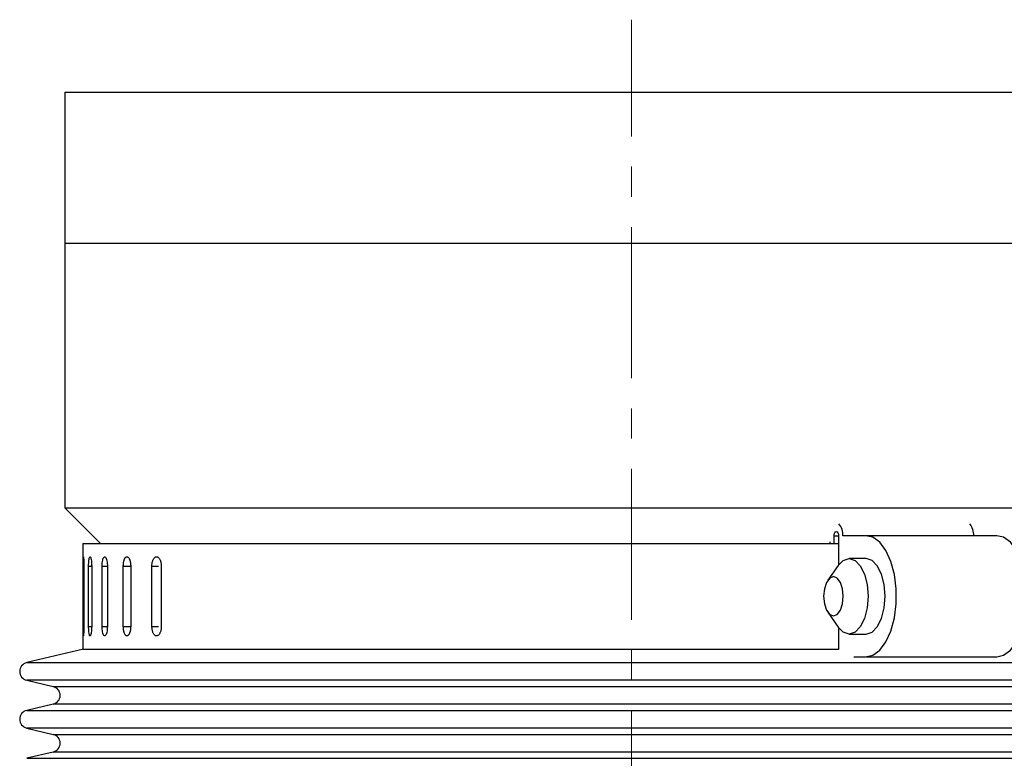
# Model space of a CAD drawing. Header units: inches. Extents: x 2.4 to 40.6, y 0.9 to 32.7.
# Tile 63 of 68: x 35.4 to 38.7, y 22 to 24.4. Entities that reach past the tile are written whole.
import ezdxf

# ---------------------------------------------------------------- set-up
doc = ezdxf.new("R2010")
doc.units = ezdxf.units.IN
doc.header["$MEASUREMENT"] = 0
doc.linetypes.add('CENTERX2', pattern=[0.8, 0.5, -0.1, 0.1, -0.1])

msp = doc.modelspace()

# ---------------------------------------------------------------- linework, layer by layer
at = {"color": 7, "linetype": 'CENTERX2', "lineweight": 18}
msp.add_line((37.4222, 9.6604), (37.4222, 24.4466), dxfattribs=at)
at = {"color": 7, "linetype": 'Continuous', "lineweight": 25}
for p, q in [((35.5472, 24.2067), (35.5472, 23.7067)), ((35.5472, 24.2067), (38.7316, 24.2067)), ((35.5472, 23.7067), (35.5472, 22.8317)), ((35.5472, 23.7067), (38.7316, 23.7067)), ((35.5472, 23.7067), (37.4223, 23.7067)), ((37.4223, 23.7067), (38.7316, 23.7067)), ((35.5472, 22.8317), (35.6651, 22.7137)), ((35.5472, 22.8317), (39.2972, 22.8317)), ((35.6067, 22.7137), (35.6067, 22.3637)), ((35.6067, 22.7137), (38.1074, 22.7137)), ((38.0787, 22.7192), (38.0787, 22.7137)), ((38.0928, 22.7137), (38.0928, 22.7386)), ((38.0928, 22.7386), (38.1074, 22.7386)), ((38.1074, 22.7386), (38.1074, 22.6422)), ((38.1965, 22.7386), (38.1216, 22.7386)), ((38.6317, 22.7387), (38.1988, 22.7387)), ((38.1988, 22.6637), (38.1425, 22.6637)), ((35.6072, 22.4387), (35.6072, 22.6387)), ((35.6072, 22.6387), (35.6097, 22.6387)), ((35.6097, 22.6387), (35.6097, 22.4387)), ((35.6256, 22.4387), (35.6256, 22.6387)), ((35.6256, 22.6387), (35.6356, 22.6387)), ((35.6356, 22.6387), (35.6356, 22.4387)), ((35.6702, 22.4387), (35.6702, 22.6387)), ((35.6702, 22.6387), (35.6875, 22.6387)), ((35.6875, 22.6387), (35.6875, 22.4387)), ((35.7403, 22.4387), (35.7403, 22.6387)), ((35.7403, 22.6387), (35.7632, 22.6387)), ((35.7647, 22.6387), (35.7647, 22.4387)), ((35.835, 22.4387), (35.835, 22.6387)), ((35.835, 22.6387), (35.8565, 22.6387)), ((35.866, 22.6387), (35.866, 22.4387)), ((38.1064, 22.6407), (38.0718, 22.5917)), ((38.0718, 22.4856), (38.1064, 22.4367)), ((35.6072, 22.4387), (35.6097, 22.4387)), ((35.6256, 22.4387), (35.6356, 22.4387)), ((35.6702, 22.4387), (35.6875, 22.4387)), ((35.7403, 22.4387), (35.7632, 22.4387)), ((35.835, 22.4387), (35.8565, 22.4387)), ((38.1074, 22.4352), (38.1074, 22.3624)), ((38.1425, 22.4137), (38.1988, 22.4137)), ((35.6084, 22.3637), (35.4205, 22.3192)), ((35.6067, 22.3637), (38.1074, 22.3637)), ((38.1578, 22.3387), (38.1965, 22.3387)), ((38.1988, 22.3387), (38.6317, 22.3387)), ((35.4205, 22.3192), (39.4239, 22.3192)), ((35.4205, 22.2608), (35.5082, 22.24)), ((36.3135, 22.2608), (35.4205, 22.2608)), ((39.4239, 22.2608), (36.3135, 22.2608)), ((35.5082, 22.24), (39.3361, 22.24)), ((35.5082, 22.1816), (35.4205, 22.1609)), ((35.4205, 22.1609), (39.4239, 22.1609)), ((36.3621, 22.1816), (35.5082, 22.1816)), ((39.3361, 22.1816), (36.3621, 22.1816)), ((35.4205, 22.1025), (35.5082, 22.0817)), ((36.3135, 22.1025), (35.4205, 22.1025)), ((39.4239, 22.1025), (36.3135, 22.1025)), ((35.5082, 22.0817), (39.3361, 22.0817)), ((35.5082, 22.0233), (35.4205, 22.0025)), ((35.4205, 22.0025), (39.4239, 22.0025)), ((36.3621, 22.0233), (35.5082, 22.0233)), ((39.3361, 22.0233), (36.3621, 22.0233))]:
    msp.add_line(p, q, dxfattribs=at)
at = {"color": 7, "linetype": 'Continuous', "lineweight": 25, "flags": 128}
for points in [[(38.0928, 22.7386), (38.0934, 22.7442), (38.095, 22.749), (38.0974, 22.7521), (38.1001, 22.7532), (38.1029, 22.7521), (38.1053, 22.749), (38.1069, 22.7442), (38.1074, 22.7386)], [(38.1965, 22.3387), (38.2209, 22.3436), (38.2439, 22.3602), (38.2643, 22.3874), (38.2807, 22.4236), (38.2922, 22.4668), (38.2981, 22.5142), (38.2981, 22.5631), (38.2922, 22.6106), (38.2807, 22.6537), (38.2643, 22.69), (38.2439, 22.7172), (38.2209, 22.7338), (38.1965, 22.7386)], [(38.6317, 22.3387), (38.6538, 22.3436), (38.6768, 22.3602), (38.6972, 22.3874), (38.7136, 22.4236), (38.7251, 22.4668), (38.731, 22.5142), (38.731, 22.5631), (38.7251, 22.6106), (38.7136, 22.6537), (38.6972, 22.69), (38.6768, 22.7172), (38.6538, 22.7338), (38.6317, 22.7387)], [(38.1064, 22.6407), (38.1232, 22.6576), (38.1425, 22.6637), (38.1619, 22.6576), (38.1793, 22.6398), (38.1931, 22.6122), (38.202, 22.5773), (38.2051, 22.5387), (38.202, 22.5001), (38.1931, 22.4652), (38.1793, 22.4376), (38.1619, 22.4198), (38.1425, 22.4137), (38.1232, 22.4198), (38.1064, 22.4367)], [(38.2614, 22.5387), (38.2583, 22.5773), (38.2494, 22.6122), (38.2356, 22.6398), (38.2181, 22.6576), (38.1988, 22.6637)], [(38.0581, 22.5387), (38.0605, 22.5138), (38.0676, 22.4927), (38.0781, 22.4786), (38.0906, 22.4737), (38.103, 22.4786), (38.1136, 22.4927), (38.1206, 22.5138), (38.1231, 22.5387), (38.1206, 22.5636), (38.1136, 22.5847), (38.103, 22.5987), (38.0906, 22.6037), (38.0781, 22.5987), (38.0676, 22.5847), (38.0605, 22.5636), (38.0581, 22.5387)], [(38.1988, 22.4137), (38.2181, 22.4198), (38.2356, 22.4376), (38.2494, 22.4652), (38.2583, 22.5001), (38.2614, 22.5387)]]:
    msp.add_lwpolyline(points, dxfattribs=at)
at = {"color": 7, "linetype": 'Continuous', "lineweight": 25}
for centre, radius, start, end in [((38.0677, 22.7427), 0.054, 355.7124, 41.0005), ((38.5006, 22.7427), 0.054, 355.7124, 41.0005), ((35.4274, 22.29), 0.03, 103.3212, 256.6788), ((35.5013, 22.2108), 0.03, 283.3212, 76.6788), ((35.4274, 22.1317), 0.03, 103.3212, 256.6788), ((35.5013, 22.0525), 0.03, 283.3212, 76.6788)]:
    msp.add_arc(centre, radius, start, end, dxfattribs=at)
for points, knots in [([(35.6072, 22.6387), (35.6072, 22.6422), (35.6072, 22.6491), (35.6073, 22.6584), (35.6076, 22.6655), (35.6079, 22.6695), (35.6083, 22.6701), (35.6088, 22.6671), (35.6092, 22.6609), (35.6096, 22.6522), (35.6097, 22.6443), (35.6097, 22.6398), (35.6097, 22.6387)], [0, 0, 0, 0, 0.107362, 0.214723, 0.322094, 0.429472, 0.536839, 0.644195, 0.751556, 0.858932, 0.966307, 1, 1, 1, 1]), ([(35.6256, 22.6387), (35.6256, 22.6422), (35.6257, 22.6491), (35.6265, 22.6584), (35.6277, 22.6655), (35.6292, 22.6695), (35.6309, 22.6701), (35.6326, 22.6671), (35.6341, 22.6609), (35.6351, 22.6522), (35.6355, 22.6443), (35.6356, 22.6398), (35.6356, 22.6387)], [0, 0, 0, 0, 0.107362, 0.214723, 0.322094, 0.429472, 0.536839, 0.644195, 0.751556, 0.858932, 0.966307, 1, 1, 1, 1]), ([(35.6702, 22.6387), (35.6703, 22.6422), (35.6705, 22.6491), (35.6719, 22.6584), (35.674, 22.6655), (35.6766, 22.6695), (35.6796, 22.6701), (35.6825, 22.6671), (35.685, 22.6609), (35.6867, 22.6522), (35.6874, 22.6443), (35.6875, 22.6398), (35.6875, 22.6387)], [0, 0, 0, 0, 0.107362, 0.214723, 0.322094, 0.429472, 0.536839, 0.644195, 0.751556, 0.858932, 0.966307, 1, 1, 1, 1]), ([(35.7403, 22.6387), (35.7403, 22.6395), (35.7404, 22.6413), (35.7405, 22.6438), (35.7407, 22.6464), (35.7411, 22.6498), (35.7416, 22.653), (35.7423, 22.6559), (35.7431, 22.6588), (35.744, 22.6613), (35.745, 22.6635), (35.7459, 22.665), (35.7467, 22.6663), (35.7476, 22.6674), (35.7486, 22.6683), (35.7499, 22.6692), (35.7513, 22.6697), (35.7526, 22.6697), (35.754, 22.6695), (35.7554, 22.6688), (35.7567, 22.6677), (35.7579, 22.6663), (35.7591, 22.6645), (35.7602, 22.6623), (35.761, 22.6605), (35.7617, 22.6586), (35.7624, 22.6566), (35.763, 22.6543), (35.7635, 22.652), (35.764, 22.6488), (35.7644, 22.6454), (35.7646, 22.6423), (35.7647, 22.6403), (35.7647, 22.6392), (35.7647, 22.6387)], [0, 0, 0, 0, 0.026376, 0.052934, 0.080071, 0.107407, 0.160488, 0.187431, 0.214766, 0.267852, 0.294798, 0.322136, 0.348516, 0.375078, 0.402219, 0.429559, 0.482642, 0.509587, 0.536924, 0.590003, 0.616944, 0.644278, 0.69736, 0.724303, 0.751639, 0.778017, 0.80458, 0.831719, 0.859059, 0.885437, 0.939092, 0.966431, 0.983192, 1, 1, 1, 1]), ([(35.835, 22.6387), (35.835, 22.6404), (35.8351, 22.6439), (35.8358, 22.649), (35.8368, 22.6538), (35.8382, 22.6581), (35.84, 22.6619), (35.8421, 22.6651), (35.8444, 22.6675), (35.8469, 22.6691), (35.8495, 22.6698), (35.8521, 22.6696), (35.8547, 22.6686), (35.8571, 22.6667), (35.8594, 22.664), (35.8615, 22.6606), (35.8632, 22.6566), (35.8645, 22.6521), (35.8655, 22.6471), (35.8659, 22.6432), (35.866, 22.6403), (35.866, 22.6392), (35.866, 22.6387)], [0, 0, 0, 0, 0.052919, 0.107373, 0.160293, 0.214746, 0.26767, 0.322129, 0.375056, 0.429518, 0.48244, 0.536897, 0.589814, 0.644264, 0.697184, 0.751638, 0.804564, 0.859025, 0.91195, 0.966412, 0.983183, 1, 1, 1, 1]), ([(35.6097, 22.4387), (35.6097, 22.4352), (35.6096, 22.4282), (35.6093, 22.419), (35.6089, 22.4119), (35.6085, 22.4079), (35.608, 22.4073), (35.6077, 22.4103), (35.6074, 22.4165), (35.6072, 22.4252), (35.6072, 22.433), (35.6072, 22.4376), (35.6072, 22.4387)], [0, 0, 0, 0, 0.107362, 0.214723, 0.322094, 0.429472, 0.536839, 0.644195, 0.751556, 0.858932, 0.966307, 1, 1, 1, 1]), ([(35.6356, 22.4387), (35.6355, 22.4352), (35.6354, 22.4282), (35.6344, 22.419), (35.6331, 22.4119), (35.6314, 22.4079), (35.6297, 22.4073), (35.6281, 22.4103), (35.6268, 22.4165), (35.6259, 22.4252), (35.6256, 22.433), (35.6256, 22.4376), (35.6256, 22.4387)], [0, 0, 0, 0, 0.1073618, 0.2147232, 0.3220944, 0.429472, 0.536839, 0.6441948, 0.7515565, 0.8589318, 0.9663073, 1, 1, 1, 1]), ([(35.6875, 22.4387), (35.6874, 22.4352), (35.6872, 22.4282), (35.6856, 22.419), (35.6833, 22.4119), (35.6805, 22.4079), (35.6775, 22.4073), (35.6748, 22.4103), (35.6724, 22.4165), (35.6708, 22.4252), (35.6702, 22.433), (35.6702, 22.4376), (35.6702, 22.4387)], [0, 0, 0, 0, 0.107362, 0.214723, 0.322094, 0.429472, 0.536839, 0.644195, 0.751556, 0.858932, 0.966307, 1, 1, 1, 1]), ([(35.7647, 22.4387), (35.7647, 22.4378), (35.7646, 22.4361), (35.7645, 22.4335), (35.7643, 22.431), (35.764, 22.4284), (35.7634, 22.4252), (35.7628, 22.4221), (35.7619, 22.4193), (35.761, 22.4167), (35.7599, 22.4144), (35.7588, 22.4124), (35.7579, 22.4111), (35.7569, 22.41), (35.756, 22.4091), (35.755, 22.4084), (35.7536, 22.4078), (35.7522, 22.4076), (35.7509, 22.4079), (35.7495, 22.4084), (35.7482, 22.4094), (35.747, 22.4108), (35.7458, 22.4124), (35.7447, 22.4145), (35.7437, 22.4168), (35.7431, 22.4188), (35.7425, 22.4208), (35.7419, 22.423), (35.7415, 22.4254), (35.7411, 22.4278), (35.7408, 22.4302), (35.7405, 22.4328), (35.7404, 22.4356), (35.7403, 22.4376), (35.7403, 22.4387)], [0, 0, 0, 0, 0.026375, 0.052933, 0.080068, 0.107403, 0.133778, 0.187424, 0.214759, 0.241136, 0.294786, 0.322124, 0.348503, 0.375064, 0.402204, 0.429543, 0.455919, 0.509568, 0.536904, 0.563278, 0.616921, 0.644254, 0.670629, 0.724275, 0.75161, 0.777988, 0.804549, 0.831688, 0.859027, 0.885405, 0.911966, 0.939105, 0.966444, 1, 1, 1, 1]), ([(35.866, 22.4387), (35.866, 22.437), (35.8659, 22.4335), (35.8652, 22.4284), (35.8641, 22.4236), (35.8626, 22.4193), (35.8608, 22.4154), (35.8586, 22.4123), (35.8563, 22.4099), (35.8537, 22.4083), (35.8511, 22.4076), (35.8485, 22.4077), (35.8459, 22.4088), (35.8435, 22.4107), (35.8413, 22.4134), (35.8393, 22.4167), (35.8377, 22.4208), (35.8364, 22.4253), (35.8355, 22.4302), (35.8351, 22.4342), (35.835, 22.4371), (35.835, 22.4381), (35.835, 22.4387)], [0, 0, 0, 0, 0.0529193, 0.1073734, 0.1602927, 0.2147463, 0.2676704, 0.3221291, 0.3750562, 0.4295184, 0.4824402, 0.536897, 0.5898135, 0.6442644, 0.6971839, 0.7516376, 0.8045636, 0.8590245, 0.9119505, 0.9664117, 0.9831825, 1, 1, 1, 1])]:
    msp.add_open_spline(points, degree=3, knots=knots, dxfattribs=at)

doc.saveas('drawing.dxf')
